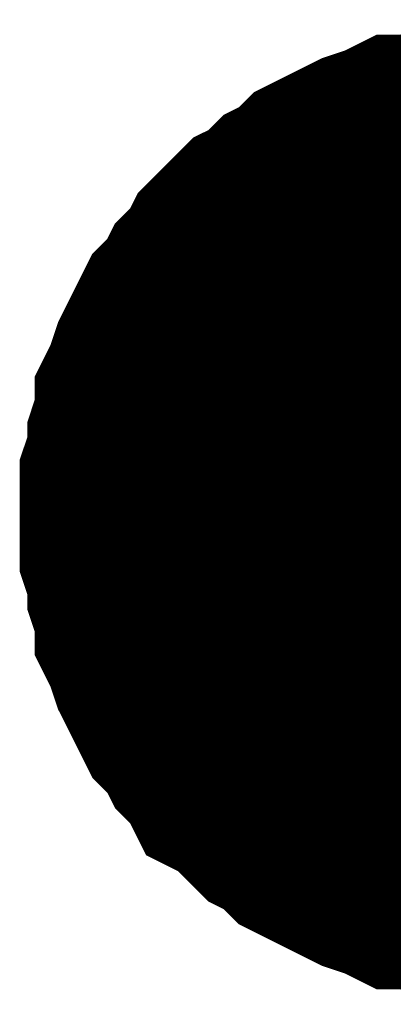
# Model space of a CAD drawing. Header units: inches. Extents: x 0 to 17, y 0 to 11.
# Tile 65 of 256: x 10.9739 to 10.9936, y 6.274 to 6.3258. Entities that reach past the tile are written whole.
import ezdxf

# ---------------------------------------------------------------- set-up
doc = ezdxf.new("R2010")
doc.units = ezdxf.units.IN
doc.header["$MEASUREMENT"] = 0
doc.layers.add('Sheet', color=255, linetype='Continuous')

msp = doc.modelspace()

# ---------------------------------------------------------------- linework, layer by layer
at = {"layer": 'Sheet'}
for points in [[(10.979827, 6.299704, 0.0118, 0.0118, 0), (10.979827, 6.300894, 0.0118, 0.0118, 0), (10.979827, 6.301687, 0.0118, 0.0118, 0), (10.980224, 6.302876, 0.0118, 0.0118, 0), (10.980224, 6.303669, 0.0118, 0.0118, 0), (10.98062, 6.304859, 0.0118, 0.0118, 0), (10.98062, 6.305652, 0.0118, 0.0118, 0), (10.981017, 6.306445, 0.0118, 0.0118, 0), (10.981413, 6.307634, 0.0118, 0.0118, 0), (10.98181, 6.308427, 0.0118, 0.0118, 0), (10.982206, 6.30922, 0.0118, 0.0118, 0), (10.982603, 6.310013, 0.0118, 0.0118, 0), (10.983396, 6.310806, 0.0118, 0.0118, 0), (10.983792, 6.311599, 0.0118, 0.0118, 0), (10.984585, 6.312392, 0.0118, 0.0118, 0), (10.984981, 6.313185, 0.0118, 0.0118, 0), (10.985774, 6.313978, 0.0118, 0.0118, 0), (10.986567, 6.314771, 0.0118, 0.0118, 0), (10.98736, 6.315167, 0.0118, 0.0118, 0), (10.988153, 6.31596, 0.0118, 0.0118, 0), (10.988946, 6.316357, 0.0118, 0.0118, 0), (10.989739, 6.31715, 0.0118, 0.0118, 0), (10.990532, 6.317546, 0.0118, 0.0118, 0), (10.991325, 6.317943, 0.0118, 0.0118, 0), (10.992118, 6.318339, 0.0118, 0.0118, 0), (10.993307, 6.318736, 0.0118, 0.0118, 0), (10.9941, 6.319132, 0.0118, 0.0118, 0), (10.994893, 6.319132, 0.0118, 0.0118, 0), (10.996082, 6.319529, 0.0118, 0.0118, 0), (10.996875, 6.319529, 0.0118, 0.0118, 0), (10.998064, 6.319925, 0.0118, 0.0118, 0), (10.998857, 6.319925, 0.0118, 0.0118, 0), (11.000047, 6.319925, 0.0118, 0.0118, 0)], [(10.979827, 6.299704, 0.0118, 0.0118, 0), (10.979827, 6.300894, 0.0118, 0.0118, 0), (10.979827, 6.301687, 0.0118, 0.0118, 0), (10.980224, 6.302876, 0.0118, 0.0118, 0), (10.980224, 6.303669, 0.0118, 0.0118, 0), (10.98062, 6.304859, 0.0118, 0.0118, 0), (10.98062, 6.305652, 0.0118, 0.0118, 0), (10.981017, 6.306445, 0.0118, 0.0118, 0), (10.981413, 6.307634, 0.0118, 0.0118, 0), (10.98181, 6.308427, 0.0118, 0.0118, 0), (10.982206, 6.30922, 0.0118, 0.0118, 0), (10.982603, 6.310013, 0.0118, 0.0118, 0), (10.983396, 6.310806, 0.0118, 0.0118, 0), (10.983792, 6.311599, 0.0118, 0.0118, 0), (10.984585, 6.312392, 0.0118, 0.0118, 0), (10.984981, 6.313185, 0.0118, 0.0118, 0), (10.985774, 6.313978, 0.0118, 0.0118, 0), (10.986567, 6.314771, 0.0118, 0.0118, 0), (10.98736, 6.315167, 0.0118, 0.0118, 0), (10.988153, 6.31596, 0.0118, 0.0118, 0), (10.988946, 6.316357, 0.0118, 0.0118, 0), (10.989739, 6.31715, 0.0118, 0.0118, 0), (10.990532, 6.317546, 0.0118, 0.0118, 0), (10.991325, 6.317943, 0.0118, 0.0118, 0), (10.992118, 6.318339, 0.0118, 0.0118, 0), (10.993307, 6.318736, 0.0118, 0.0118, 0), (10.9941, 6.319132, 0.0118, 0.0118, 0), (10.994893, 6.319132, 0.0118, 0.0118, 0), (10.996082, 6.319529, 0.0118, 0.0118, 0), (10.996875, 6.319529, 0.0118, 0.0118, 0), (10.998064, 6.319925, 0.0118, 0.0118, 0), (10.998857, 6.319925, 0.0118, 0.0118, 0), (11.000047, 6.319925, 0.0118, 0.0118, 0)], [(10.979827, 6.299704, 0.0118, 0.0118, 0), (10.979827, 6.300894, 0.0118, 0.0118, 0), (10.979827, 6.301687, 0.0118, 0.0118, 0), (10.980224, 6.302876, 0.0118, 0.0118, 0), (10.980224, 6.303669, 0.0118, 0.0118, 0), (10.98062, 6.304859, 0.0118, 0.0118, 0), (10.98062, 6.305652, 0.0118, 0.0118, 0), (10.981017, 6.306445, 0.0118, 0.0118, 0), (10.981413, 6.307634, 0.0118, 0.0118, 0), (10.98181, 6.308427, 0.0118, 0.0118, 0), (10.982206, 6.30922, 0.0118, 0.0118, 0), (10.982603, 6.310013, 0.0118, 0.0118, 0), (10.983396, 6.310806, 0.0118, 0.0118, 0), (10.983792, 6.311599, 0.0118, 0.0118, 0), (10.984585, 6.312392, 0.0118, 0.0118, 0), (10.984981, 6.313185, 0.0118, 0.0118, 0), (10.985774, 6.313978, 0.0118, 0.0118, 0), (10.986567, 6.314771, 0.0118, 0.0118, 0), (10.98736, 6.315167, 0.0118, 0.0118, 0), (10.988153, 6.31596, 0.0118, 0.0118, 0), (10.988946, 6.316357, 0.0118, 0.0118, 0), (10.989739, 6.31715, 0.0118, 0.0118, 0), (10.990532, 6.317546, 0.0118, 0.0118, 0), (10.991325, 6.317943, 0.0118, 0.0118, 0), (10.992118, 6.318339, 0.0118, 0.0118, 0), (10.993307, 6.318736, 0.0118, 0.0118, 0), (10.9941, 6.319132, 0.0118, 0.0118, 0), (10.994893, 6.319132, 0.0118, 0.0118, 0), (10.996082, 6.319529, 0.0118, 0.0118, 0), (10.996875, 6.319529, 0.0118, 0.0118, 0), (10.998064, 6.319925, 0.0118, 0.0118, 0), (10.998857, 6.319925, 0.0118, 0.0118, 0), (11.000047, 6.319925, 0.0118, 0.0118, 0)], [(10.979827, 6.299704, 0.0118, 0.0118, 0), (10.979827, 6.300894, 0.0118, 0.0118, 0), (10.979827, 6.301687, 0.0118, 0.0118, 0), (10.980224, 6.302876, 0.0118, 0.0118, 0), (10.980224, 6.303669, 0.0118, 0.0118, 0), (10.98062, 6.304859, 0.0118, 0.0118, 0), (10.98062, 6.305652, 0.0118, 0.0118, 0), (10.981017, 6.306445, 0.0118, 0.0118, 0), (10.981413, 6.307634, 0.0118, 0.0118, 0), (10.98181, 6.308427, 0.0118, 0.0118, 0), (10.982206, 6.30922, 0.0118, 0.0118, 0), (10.982603, 6.310013, 0.0118, 0.0118, 0), (10.983396, 6.310806, 0.0118, 0.0118, 0), (10.983792, 6.311599, 0.0118, 0.0118, 0), (10.984585, 6.312392, 0.0118, 0.0118, 0), (10.984981, 6.313185, 0.0118, 0.0118, 0), (10.985774, 6.313978, 0.0118, 0.0118, 0), (10.986567, 6.314771, 0.0118, 0.0118, 0), (10.98736, 6.315167, 0.0118, 0.0118, 0), (10.988153, 6.31596, 0.0118, 0.0118, 0), (10.988946, 6.316357, 0.0118, 0.0118, 0), (10.989739, 6.31715, 0.0118, 0.0118, 0), (10.990532, 6.317546, 0.0118, 0.0118, 0), (10.991325, 6.317943, 0.0118, 0.0118, 0), (10.992118, 6.318339, 0.0118, 0.0118, 0), (10.993307, 6.318736, 0.0118, 0.0118, 0), (10.9941, 6.319132, 0.0118, 0.0118, 0), (10.994893, 6.319132, 0.0118, 0.0118, 0), (10.996082, 6.319529, 0.0118, 0.0118, 0), (10.996875, 6.319529, 0.0118, 0.0118, 0), (10.998064, 6.319925, 0.0118, 0.0118, 0), (10.998857, 6.319925, 0.0118, 0.0118, 0), (11.000047, 6.319925, 0.0118, 0.0118, 0)], [(10.979827, 6.299704, 0.0039, 0.0039, 0), (10.979827, 6.300894, 0.0039, 0.0039, 0), (10.979827, 6.301687, 0.0039, 0.0039, 0), (10.980224, 6.302876, 0.0039, 0.0039, 0), (10.980224, 6.303669, 0.0039, 0.0039, 0), (10.98062, 6.304859, 0.0039, 0.0039, 0), (10.98062, 6.305652, 0.0039, 0.0039, 0), (10.981017, 6.306445, 0.0039, 0.0039, 0), (10.981413, 6.307634, 0.0039, 0.0039, 0), (10.98181, 6.308427, 0.0039, 0.0039, 0), (10.982206, 6.30922, 0.0039, 0.0039, 0), (10.982603, 6.310013, 0.0039, 0.0039, 0), (10.983396, 6.310806, 0.0039, 0.0039, 0), (10.983792, 6.311599, 0.0039, 0.0039, 0), (10.984585, 6.312392, 0.0039, 0.0039, 0), (10.984981, 6.313185, 0.0039, 0.0039, 0), (10.985774, 6.313978, 0.0039, 0.0039, 0), (10.986567, 6.314771, 0.0039, 0.0039, 0), (10.98736, 6.315167, 0.0039, 0.0039, 0), (10.988153, 6.31596, 0.0039, 0.0039, 0), (10.988946, 6.316357, 0.0039, 0.0039, 0), (10.989739, 6.31715, 0.0039, 0.0039, 0), (10.990532, 6.317546, 0.0039, 0.0039, 0), (10.991325, 6.317943, 0.0039, 0.0039, 0), (10.992118, 6.318339, 0.0039, 0.0039, 0), (10.993307, 6.318736, 0.0039, 0.0039, 0), (10.9941, 6.319132, 0.0039, 0.0039, 0), (10.994893, 6.319132, 0.0039, 0.0039, 0), (10.996082, 6.319529, 0.0039, 0.0039, 0)], [(10.979827, 6.299704, 0.0039, 0.0039, 0), (10.979827, 6.300894, 0.0039, 0.0039, 0), (10.979827, 6.301687, 0.0039, 0.0039, 0), (10.980224, 6.302876, 0.0039, 0.0039, 0), (10.980224, 6.303669, 0.0039, 0.0039, 0), (10.98062, 6.304859, 0.0039, 0.0039, 0), (10.98062, 6.305652, 0.0039, 0.0039, 0), (10.981017, 6.306445, 0.0039, 0.0039, 0), (10.981413, 6.307634, 0.0039, 0.0039, 0), (10.98181, 6.308427, 0.0039, 0.0039, 0), (10.982206, 6.30922, 0.0039, 0.0039, 0), (10.982603, 6.310013, 0.0039, 0.0039, 0), (10.983396, 6.310806, 0.0039, 0.0039, 0), (10.983792, 6.311599, 0.0039, 0.0039, 0), (10.984585, 6.312392, 0.0039, 0.0039, 0), (10.984981, 6.313185, 0.0039, 0.0039, 0), (10.985774, 6.313978, 0.0039, 0.0039, 0), (10.986567, 6.314771, 0.0039, 0.0039, 0), (10.98736, 6.315167, 0.0039, 0.0039, 0), (10.988153, 6.31596, 0.0039, 0.0039, 0), (10.988946, 6.316357, 0.0039, 0.0039, 0), (10.989739, 6.31715, 0.0039, 0.0039, 0), (10.990532, 6.317546, 0.0039, 0.0039, 0), (10.991325, 6.317943, 0.0039, 0.0039, 0), (10.992118, 6.318339, 0.0039, 0.0039, 0), (10.993307, 6.318736, 0.0039, 0.0039, 0), (10.9941, 6.319132, 0.0039, 0.0039, 0), (10.994893, 6.319132, 0.0039, 0.0039, 0), (10.996082, 6.319529, 0.0039, 0.0039, 0)], [(10.979827, 6.299704, 0.0039, 0.0039, 0), (10.979827, 6.300894, 0.0039, 0.0039, 0), (10.979827, 6.301687, 0.0039, 0.0039, 0), (10.980224, 6.302876, 0.0039, 0.0039, 0), (10.980224, 6.303669, 0.0039, 0.0039, 0), (10.98062, 6.304859, 0.0039, 0.0039, 0), (10.98062, 6.305652, 0.0039, 0.0039, 0), (10.981017, 6.306445, 0.0039, 0.0039, 0), (10.981413, 6.307634, 0.0039, 0.0039, 0), (10.98181, 6.308427, 0.0039, 0.0039, 0), (10.982206, 6.30922, 0.0039, 0.0039, 0), (10.982603, 6.310013, 0.0039, 0.0039, 0), (10.983396, 6.310806, 0.0039, 0.0039, 0), (10.983792, 6.311599, 0.0039, 0.0039, 0), (10.984585, 6.312392, 0.0039, 0.0039, 0), (10.984981, 6.313185, 0.0039, 0.0039, 0), (10.985774, 6.313978, 0.0039, 0.0039, 0), (10.986567, 6.314771, 0.0039, 0.0039, 0), (10.98736, 6.315167, 0.0039, 0.0039, 0), (10.988153, 6.31596, 0.0039, 0.0039, 0), (10.988946, 6.316357, 0.0039, 0.0039, 0), (10.989739, 6.31715, 0.0039, 0.0039, 0), (10.990532, 6.317546, 0.0039, 0.0039, 0), (10.991325, 6.317943, 0.0039, 0.0039, 0), (10.992118, 6.318339, 0.0039, 0.0039, 0), (10.993307, 6.318736, 0.0039, 0.0039, 0), (10.9941, 6.319132, 0.0039, 0.0039, 0), (10.994893, 6.319132, 0.0039, 0.0039, 0), (10.996082, 6.319529, 0.0039, 0.0039, 0)], [(10.979827, 6.299704, 0.0039, 0.0039, 0), (10.979827, 6.300894, 0.0039, 0.0039, 0), (10.979827, 6.301687, 0.0039, 0.0039, 0), (10.980224, 6.302876, 0.0039, 0.0039, 0), (10.980224, 6.303669, 0.0039, 0.0039, 0), (10.98062, 6.304859, 0.0039, 0.0039, 0), (10.98062, 6.305652, 0.0039, 0.0039, 0), (10.981017, 6.306445, 0.0039, 0.0039, 0), (10.981413, 6.307634, 0.0039, 0.0039, 0), (10.98181, 6.308427, 0.0039, 0.0039, 0), (10.982206, 6.30922, 0.0039, 0.0039, 0), (10.982603, 6.310013, 0.0039, 0.0039, 0), (10.983396, 6.310806, 0.0039, 0.0039, 0), (10.983792, 6.311599, 0.0039, 0.0039, 0), (10.984585, 6.312392, 0.0039, 0.0039, 0), (10.984981, 6.313185, 0.0039, 0.0039, 0), (10.985774, 6.313978, 0.0039, 0.0039, 0), (10.986567, 6.314771, 0.0039, 0.0039, 0), (10.98736, 6.315167, 0.0039, 0.0039, 0), (10.988153, 6.31596, 0.0039, 0.0039, 0), (10.988946, 6.316357, 0.0039, 0.0039, 0), (10.989739, 6.31715, 0.0039, 0.0039, 0), (10.990532, 6.317546, 0.0039, 0.0039, 0), (10.991325, 6.317943, 0.0039, 0.0039, 0), (10.992118, 6.318339, 0.0039, 0.0039, 0), (10.993307, 6.318736, 0.0039, 0.0039, 0), (10.9941, 6.319132, 0.0039, 0.0039, 0), (10.994893, 6.319132, 0.0039, 0.0039, 0), (10.996082, 6.319529, 0.0039, 0.0039, 0)], [(11.000047, 6.27988, 0.0118, 0.0118, 0), (10.998857, 6.27988, 0.0118, 0.0118, 0), (10.998064, 6.27988, 0.0118, 0.0118, 0), (10.996875, 6.280277, 0.0118, 0.0118, 0), (10.996082, 6.280277, 0.0118, 0.0118, 0), (10.994893, 6.280673, 0.0118, 0.0118, 0), (10.9941, 6.280673, 0.0118, 0.0118, 0), (10.993307, 6.28107, 0.0118, 0.0118, 0), (10.992118, 6.281466, 0.0118, 0.0118, 0), (10.991325, 6.281863, 0.0118, 0.0118, 0), (10.990532, 6.282259, 0.0118, 0.0118, 0), (10.989739, 6.282656, 0.0118, 0.0118, 0), (10.988946, 6.283052, 0.0118, 0.0118, 0), (10.988153, 6.283845, 0.0118, 0.0118, 0), (10.98736, 6.284242, 0.0118, 0.0118, 0), (10.986567, 6.285035, 0.0118, 0.0118, 0), (10.985774, 6.285828, 0.0118, 0.0118, 0), (10.984981, 6.286224, 0.0118, 0.0118, 0), (10.984585, 6.287017, 0.0118, 0.0118, 0), (10.983792, 6.28781, 0.0118, 0.0118, 0), (10.983396, 6.288603, 0.0118, 0.0118, 0), (10.982603, 6.289396, 0.0118, 0.0118, 0), (10.982206, 6.290189, 0.0118, 0.0118, 0), (10.98181, 6.290982, 0.0118, 0.0118, 0), (10.981413, 6.291775, 0.0118, 0.0118, 0), (10.981017, 6.292964, 0.0118, 0.0118, 0), (10.98062, 6.293757, 0.0118, 0.0118, 0), (10.98062, 6.29455, 0.0118, 0.0118, 0), (10.980224, 6.29574, 0.0118, 0.0118, 0), (10.980224, 6.296533, 0.0118, 0.0118, 0), (10.979827, 6.297722, 0.0118, 0.0118, 0), (10.979827, 6.298515, 0.0118, 0.0118, 0), (10.979827, 6.299704, 0.0118, 0.0118, 0)], [(10.979827, 6.299704, 0.0118, 0.0118, 0), (10.979827, 6.299704, 0.0118, 0.0118, 0)], [(11.000047, 6.27988, 0.0118, 0.0118, 0), (10.998857, 6.27988, 0.0118, 0.0118, 0), (10.998064, 6.27988, 0.0118, 0.0118, 0), (10.996875, 6.280277, 0.0118, 0.0118, 0), (10.996082, 6.280277, 0.0118, 0.0118, 0), (10.994893, 6.280673, 0.0118, 0.0118, 0), (10.9941, 6.280673, 0.0118, 0.0118, 0), (10.993307, 6.28107, 0.0118, 0.0118, 0), (10.992118, 6.281466, 0.0118, 0.0118, 0), (10.991325, 6.281863, 0.0118, 0.0118, 0), (10.990532, 6.282259, 0.0118, 0.0118, 0), (10.989739, 6.282656, 0.0118, 0.0118, 0), (10.988946, 6.283052, 0.0118, 0.0118, 0), (10.988153, 6.283845, 0.0118, 0.0118, 0), (10.98736, 6.284242, 0.0118, 0.0118, 0), (10.986567, 6.285035, 0.0118, 0.0118, 0), (10.985774, 6.285828, 0.0118, 0.0118, 0), (10.984981, 6.286224, 0.0118, 0.0118, 0), (10.984585, 6.287017, 0.0118, 0.0118, 0), (10.983792, 6.28781, 0.0118, 0.0118, 0), (10.983396, 6.288603, 0.0118, 0.0118, 0), (10.982603, 6.289396, 0.0118, 0.0118, 0), (10.982206, 6.290189, 0.0118, 0.0118, 0), (10.98181, 6.290982, 0.0118, 0.0118, 0), (10.981413, 6.291775, 0.0118, 0.0118, 0), (10.981017, 6.292964, 0.0118, 0.0118, 0), (10.98062, 6.293757, 0.0118, 0.0118, 0), (10.98062, 6.29455, 0.0118, 0.0118, 0), (10.980224, 6.29574, 0.0118, 0.0118, 0), (10.980224, 6.296533, 0.0118, 0.0118, 0), (10.979827, 6.297722, 0.0118, 0.0118, 0), (10.979827, 6.298515, 0.0118, 0.0118, 0), (10.979827, 6.299704, 0.0118, 0.0118, 0)], [(10.979827, 6.299704, 0.0118, 0.0118, 0), (10.979827, 6.299704, 0.0118, 0.0118, 0)], [(11.000047, 6.27988, 0.0118, 0.0118, 0), (10.998857, 6.27988, 0.0118, 0.0118, 0), (10.998064, 6.27988, 0.0118, 0.0118, 0), (10.996875, 6.280277, 0.0118, 0.0118, 0), (10.996082, 6.280277, 0.0118, 0.0118, 0), (10.994893, 6.280673, 0.0118, 0.0118, 0), (10.9941, 6.280673, 0.0118, 0.0118, 0), (10.993307, 6.28107, 0.0118, 0.0118, 0), (10.992118, 6.281466, 0.0118, 0.0118, 0), (10.991325, 6.281863, 0.0118, 0.0118, 0), (10.990532, 6.282259, 0.0118, 0.0118, 0), (10.989739, 6.282656, 0.0118, 0.0118, 0), (10.988946, 6.283052, 0.0118, 0.0118, 0), (10.988153, 6.283845, 0.0118, 0.0118, 0), (10.98736, 6.284242, 0.0118, 0.0118, 0), (10.986567, 6.285035, 0.0118, 0.0118, 0), (10.985774, 6.285828, 0.0118, 0.0118, 0), (10.984981, 6.286224, 0.0118, 0.0118, 0), (10.984585, 6.287017, 0.0118, 0.0118, 0), (10.983792, 6.28781, 0.0118, 0.0118, 0), (10.983396, 6.288603, 0.0118, 0.0118, 0), (10.982603, 6.289396, 0.0118, 0.0118, 0), (10.982206, 6.290189, 0.0118, 0.0118, 0), (10.98181, 6.290982, 0.0118, 0.0118, 0), (10.981413, 6.291775, 0.0118, 0.0118, 0), (10.981017, 6.292964, 0.0118, 0.0118, 0), (10.98062, 6.293757, 0.0118, 0.0118, 0), (10.98062, 6.29455, 0.0118, 0.0118, 0), (10.980224, 6.29574, 0.0118, 0.0118, 0), (10.980224, 6.296533, 0.0118, 0.0118, 0), (10.979827, 6.297722, 0.0118, 0.0118, 0), (10.979827, 6.298515, 0.0118, 0.0118, 0), (10.979827, 6.299704, 0.0118, 0.0118, 0)], [(10.979827, 6.299704, 0.0118, 0.0118, 0), (10.979827, 6.299704, 0.0118, 0.0118, 0)], [(11.000047, 6.27988, 0.0118, 0.0118, 0), (10.998857, 6.27988, 0.0118, 0.0118, 0), (10.998064, 6.27988, 0.0118, 0.0118, 0), (10.996875, 6.280277, 0.0118, 0.0118, 0), (10.996082, 6.280277, 0.0118, 0.0118, 0), (10.994893, 6.280673, 0.0118, 0.0118, 0), (10.9941, 6.280673, 0.0118, 0.0118, 0), (10.993307, 6.28107, 0.0118, 0.0118, 0), (10.992118, 6.281466, 0.0118, 0.0118, 0), (10.991325, 6.281863, 0.0118, 0.0118, 0), (10.990532, 6.282259, 0.0118, 0.0118, 0), (10.989739, 6.282656, 0.0118, 0.0118, 0), (10.988946, 6.283052, 0.0118, 0.0118, 0), (10.988153, 6.283845, 0.0118, 0.0118, 0), (10.98736, 6.284242, 0.0118, 0.0118, 0), (10.986567, 6.285035, 0.0118, 0.0118, 0), (10.985774, 6.285828, 0.0118, 0.0118, 0), (10.984981, 6.286224, 0.0118, 0.0118, 0), (10.984585, 6.287017, 0.0118, 0.0118, 0), (10.983792, 6.28781, 0.0118, 0.0118, 0), (10.983396, 6.288603, 0.0118, 0.0118, 0), (10.982603, 6.289396, 0.0118, 0.0118, 0), (10.982206, 6.290189, 0.0118, 0.0118, 0), (10.98181, 6.290982, 0.0118, 0.0118, 0), (10.981413, 6.291775, 0.0118, 0.0118, 0), (10.981017, 6.292964, 0.0118, 0.0118, 0), (10.98062, 6.293757, 0.0118, 0.0118, 0), (10.98062, 6.29455, 0.0118, 0.0118, 0), (10.980224, 6.29574, 0.0118, 0.0118, 0), (10.980224, 6.296533, 0.0118, 0.0118, 0), (10.979827, 6.297722, 0.0118, 0.0118, 0), (10.979827, 6.298515, 0.0118, 0.0118, 0), (10.979827, 6.299704, 0.0118, 0.0118, 0)], [(10.979827, 6.299704, 0.0118, 0.0118, 0), (10.979827, 6.299704, 0.0118, 0.0118, 0)], [(10.996082, 6.280277, 0.0039, 0.0039, 0), (10.994893, 6.280673, 0.0039, 0.0039, 0), (10.9941, 6.280673, 0.0039, 0.0039, 0), (10.993307, 6.28107, 0.0039, 0.0039, 0), (10.992118, 6.281466, 0.0039, 0.0039, 0), (10.991325, 6.281863, 0.0039, 0.0039, 0), (10.990532, 6.282259, 0.0039, 0.0039, 0), (10.989739, 6.282656, 0.0039, 0.0039, 0), (10.988946, 6.283052, 0.0039, 0.0039, 0), (10.988153, 6.283845, 0.0039, 0.0039, 0), (10.98736, 6.284242, 0.0039, 0.0039, 0), (10.986567, 6.285035, 0.0039, 0.0039, 0), (10.985774, 6.285828, 0.0039, 0.0039, 0), (10.984981, 6.286224, 0.0039, 0.0039, 0), (10.984585, 6.287017, 0.0039, 0.0039, 0), (10.983792, 6.28781, 0.0039, 0.0039, 0), (10.983396, 6.288603, 0.0039, 0.0039, 0), (10.982603, 6.289396, 0.0039, 0.0039, 0), (10.982206, 6.290189, 0.0039, 0.0039, 0), (10.98181, 6.290982, 0.0039, 0.0039, 0), (10.981413, 6.291775, 0.0039, 0.0039, 0), (10.981017, 6.292964, 0.0039, 0.0039, 0), (10.98062, 6.293757, 0.0039, 0.0039, 0), (10.98062, 6.29455, 0.0039, 0.0039, 0), (10.980224, 6.29574, 0.0039, 0.0039, 0), (10.980224, 6.296533, 0.0039, 0.0039, 0), (10.979827, 6.297722, 0.0039, 0.0039, 0), (10.979827, 6.298515, 0.0039, 0.0039, 0), (10.979827, 6.299704, 0.0039, 0.0039, 0)], [(10.979827, 6.299704, 0.0039, 0.0039, 0), (10.979827, 6.299704, 0.0039, 0.0039, 0)], [(10.996082, 6.280277, 0.0039, 0.0039, 0), (10.994893, 6.280673, 0.0039, 0.0039, 0), (10.9941, 6.280673, 0.0039, 0.0039, 0), (10.993307, 6.28107, 0.0039, 0.0039, 0), (10.992118, 6.281466, 0.0039, 0.0039, 0), (10.991325, 6.281863, 0.0039, 0.0039, 0), (10.990532, 6.282259, 0.0039, 0.0039, 0), (10.989739, 6.282656, 0.0039, 0.0039, 0), (10.988946, 6.283052, 0.0039, 0.0039, 0), (10.988153, 6.283845, 0.0039, 0.0039, 0), (10.98736, 6.284242, 0.0039, 0.0039, 0), (10.986567, 6.285035, 0.0039, 0.0039, 0), (10.985774, 6.285828, 0.0039, 0.0039, 0), (10.984981, 6.286224, 0.0039, 0.0039, 0), (10.984585, 6.287017, 0.0039, 0.0039, 0), (10.983792, 6.28781, 0.0039, 0.0039, 0), (10.983396, 6.288603, 0.0039, 0.0039, 0), (10.982603, 6.289396, 0.0039, 0.0039, 0), (10.982206, 6.290189, 0.0039, 0.0039, 0), (10.98181, 6.290982, 0.0039, 0.0039, 0), (10.981413, 6.291775, 0.0039, 0.0039, 0), (10.981017, 6.292964, 0.0039, 0.0039, 0), (10.98062, 6.293757, 0.0039, 0.0039, 0), (10.98062, 6.29455, 0.0039, 0.0039, 0), (10.980224, 6.29574, 0.0039, 0.0039, 0), (10.980224, 6.296533, 0.0039, 0.0039, 0), (10.979827, 6.297722, 0.0039, 0.0039, 0), (10.979827, 6.298515, 0.0039, 0.0039, 0), (10.979827, 6.299704, 0.0039, 0.0039, 0)], [(10.979827, 6.299704, 0.0039, 0.0039, 0), (10.979827, 6.299704, 0.0039, 0.0039, 0)], [(10.996082, 6.280277, 0.0039, 0.0039, 0), (10.994893, 6.280673, 0.0039, 0.0039, 0), (10.9941, 6.280673, 0.0039, 0.0039, 0), (10.993307, 6.28107, 0.0039, 0.0039, 0), (10.992118, 6.281466, 0.0039, 0.0039, 0), (10.991325, 6.281863, 0.0039, 0.0039, 0), (10.990532, 6.282259, 0.0039, 0.0039, 0), (10.989739, 6.282656, 0.0039, 0.0039, 0), (10.988946, 6.283052, 0.0039, 0.0039, 0), (10.988153, 6.283845, 0.0039, 0.0039, 0), (10.98736, 6.284242, 0.0039, 0.0039, 0), (10.986567, 6.285035, 0.0039, 0.0039, 0), (10.985774, 6.285828, 0.0039, 0.0039, 0), (10.984981, 6.286224, 0.0039, 0.0039, 0), (10.984585, 6.287017, 0.0039, 0.0039, 0), (10.983792, 6.28781, 0.0039, 0.0039, 0), (10.983396, 6.288603, 0.0039, 0.0039, 0), (10.982603, 6.289396, 0.0039, 0.0039, 0), (10.982206, 6.290189, 0.0039, 0.0039, 0), (10.98181, 6.290982, 0.0039, 0.0039, 0), (10.981413, 6.291775, 0.0039, 0.0039, 0), (10.981017, 6.292964, 0.0039, 0.0039, 0), (10.98062, 6.293757, 0.0039, 0.0039, 0), (10.98062, 6.29455, 0.0039, 0.0039, 0), (10.980224, 6.29574, 0.0039, 0.0039, 0), (10.980224, 6.296533, 0.0039, 0.0039, 0), (10.979827, 6.297722, 0.0039, 0.0039, 0), (10.979827, 6.298515, 0.0039, 0.0039, 0), (10.979827, 6.299704, 0.0039, 0.0039, 0)], [(10.979827, 6.299704, 0.0039, 0.0039, 0), (10.979827, 6.299704, 0.0039, 0.0039, 0)], [(10.996082, 6.280277, 0.0039, 0.0039, 0), (10.994893, 6.280673, 0.0039, 0.0039, 0), (10.9941, 6.280673, 0.0039, 0.0039, 0), (10.993307, 6.28107, 0.0039, 0.0039, 0), (10.992118, 6.281466, 0.0039, 0.0039, 0), (10.991325, 6.281863, 0.0039, 0.0039, 0), (10.990532, 6.282259, 0.0039, 0.0039, 0), (10.989739, 6.282656, 0.0039, 0.0039, 0), (10.988946, 6.283052, 0.0039, 0.0039, 0), (10.988153, 6.283845, 0.0039, 0.0039, 0), (10.98736, 6.284242, 0.0039, 0.0039, 0), (10.986567, 6.285035, 0.0039, 0.0039, 0), (10.985774, 6.285828, 0.0039, 0.0039, 0), (10.984981, 6.286224, 0.0039, 0.0039, 0), (10.984585, 6.287017, 0.0039, 0.0039, 0), (10.983792, 6.28781, 0.0039, 0.0039, 0), (10.983396, 6.288603, 0.0039, 0.0039, 0), (10.982603, 6.289396, 0.0039, 0.0039, 0), (10.982206, 6.290189, 0.0039, 0.0039, 0), (10.98181, 6.290982, 0.0039, 0.0039, 0), (10.981413, 6.291775, 0.0039, 0.0039, 0), (10.981017, 6.292964, 0.0039, 0.0039, 0), (10.98062, 6.293757, 0.0039, 0.0039, 0), (10.98062, 6.29455, 0.0039, 0.0039, 0), (10.980224, 6.29574, 0.0039, 0.0039, 0), (10.980224, 6.296533, 0.0039, 0.0039, 0), (10.979827, 6.297722, 0.0039, 0.0039, 0), (10.979827, 6.298515, 0.0039, 0.0039, 0), (10.979827, 6.299704, 0.0039, 0.0039, 0)], [(10.979827, 6.299704, 0.0039, 0.0039, 0), (10.979827, 6.299704, 0.0039, 0.0039, 0)]]:
    msp.add_lwpolyline(points, format="xyseb", dxfattribs=at)
msp.add_lwpolyline([(10.99, 6.3, 0.02, 0.02, 1), (11.01, 6.3, 0.02, 0.02, 1)], format="xyseb", close=True, dxfattribs=at)

doc.saveas('drawing.dxf')
